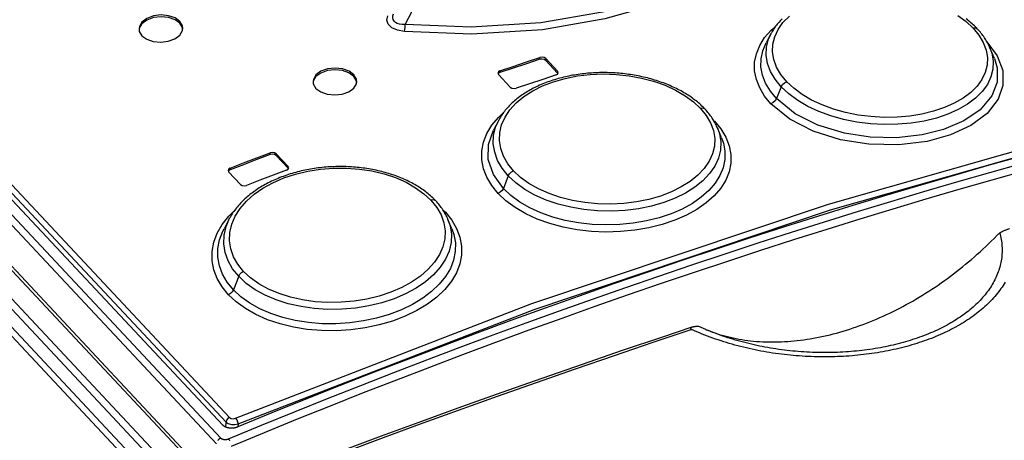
# Model space of a CAD drawing. Extents: x 0 to 594, y 0 to 420.
# Tile 69 of 126: x 448.33 to 457.34, y 179.8 to 183.65. Entities that reach past the tile are written whole.
import ezdxf

# ---------------------------------------------------------------- set-up
doc = ezdxf.new("R2010")
doc.units = 0
doc.header["$LTSCALE"] = 32.67
doc.layers.get('0').update_dxf_attribs({"linetype": 'CONTINUOUS'})

msp = doc.modelspace()

# ---------------------------------------------------------------- linework, layer by layer
at = {"color": 7, "linetype": 'CONTINUOUS'}
for p, q in [((437.2566, 193.5228), (450.1314, 179.7668)), ((437.2968, 193.5746), (450.1716, 179.8186)), ((450.1892, 179.9366), (437.4636, 193.5333)), ((437.5953, 193.5289), (450.2513, 180.0066)), ((450.219, 179.9651), (437.563, 193.4874)), ((449.8521, 179.3898), (436.9525, 193.1724)), ((437.1269, 193.2456), (450.0265, 179.463)), ((437.1666, 193.2415), (450.0662, 179.4589)), ((436.6595, 193.1431), (495.1545, 130.6442)), ((436.748, 193.1305), (495.2098, 130.6671)), ((449.8121, 179.3381), (436.9125, 193.1207)), ((451.8591, 183.605), (451.9233, 183.727)), ((455.2057, 183.5251), (455.1596, 183.4378)), ((457.249, 183.2948), (457.2087, 183.3922)), ((453.0892, 183.287), (453.0899, 183.3031)), ((453.1445, 183.2933), (453.1437, 183.2772)), ((453.1437, 183.2772), (453.2531, 183.1604)), ((453.2539, 183.1764), (453.1445, 183.2933)), ((452.7053, 183.1611), (452.7106, 183.1483)), ((452.7254, 183.1813), (452.7247, 183.1652)), ((453.2531, 183.1604), (453.2539, 183.1764)), ((453.2552, 183.1553), (453.2531, 183.1604)), ((453.2591, 183.1637), (453.2539, 183.1764)), ((452.7106, 183.1483), (452.82, 183.0315)), ((455.2982, 183.0352), (455.2558, 182.927)), ((452.7138, 182.7304), (452.6655, 182.6391)), ((454.6801, 182.728), (454.6889, 182.7198)), ((454.6853, 182.7193), (454.6889, 182.7198)), ((454.7525, 182.5682), (454.7147, 182.6596)), ((450.6221, 182.4143), (450.6229, 182.4304)), ((450.6776, 182.4222), (450.6768, 182.4061)), ((450.6768, 182.4061), (450.7862, 182.2893)), ((450.7869, 182.3054), (450.6776, 182.4222)), ((450.2374, 182.2699), (450.2427, 182.2568)), ((450.2576, 182.2914), (450.2568, 182.2753)), ((450.7862, 182.2893), (450.7869, 182.3054)), ((450.7883, 182.2839), (450.7862, 182.2893)), ((450.7922, 182.2924), (450.7869, 182.3054)), ((450.2427, 182.2568), (450.352, 182.14)), ((452.8017, 182.22), (452.7563, 182.1044)), ((452.2053, 181.905), (452.2257, 181.8859)), ((450.2514, 181.8314), (450.2009, 181.7358)), ((452.2179, 181.8846), (452.2257, 181.8859)), ((452.2497, 181.8209), (452.2497, 181.8209)), ((452.2851, 181.7351), (452.2497, 181.8209)), ((450.3345, 181.2996), (450.286, 181.1761)), ((454.6071, 180.8133), (454.6135, 180.8106)), ((450.2168, 179.9182), (450.219, 179.9651)), ((450.3283, 179.9477), (450.327, 179.92))]:
    msp.add_line(p, q, dxfattribs=at)
for points in [[(455.4766, 184.7284), (455.2439, 184.47), (454.9301, 184.2283), (454.5682, 184.0269), (454.1579, 183.8601), (453.6624, 183.7196), (453.1003, 183.6226), (452.4605, 183.581), (451.8591, 183.605)], [(455.5257, 184.6825), (455.289, 184.4189), (454.9702, 184.1731), (454.6031, 183.9685), (454.1871, 183.7993), (453.6847, 183.6568), (453.1146, 183.5584), (452.4636, 183.5162), (451.8509, 183.5411)], [(451.8591, 183.605), (451.8304, 183.6056), (451.806, 183.6095), (451.7857, 183.6163), (451.7694, 183.6256), (451.757, 183.637), (451.7486, 183.6507), (451.7445, 183.6665), (451.7453, 183.6846), (451.7518, 183.7047)], [(449.7968, 183.6338), (449.7525, 183.6661), (449.6929, 183.6868), (449.6244, 183.6934), (449.5556, 183.6848), (449.4947, 183.6619), (449.4497, 183.6278), (449.4256, 183.5864), (449.4227, 183.5682)], [(449.7961, 183.6177), (449.752, 183.6499), (449.6918, 183.6707), (449.624, 183.6773), (449.5552, 183.6688), (449.4944, 183.6461), (449.4492, 183.612), (449.425, 183.5707), (449.4234, 183.5613)], [(449.8216, 183.5596), (449.8195, 183.5777), (449.796, 183.6177)], [(449.8231, 183.5689), (449.8203, 183.5936), (449.7968, 183.6338)], [(451.8509, 183.5411), (451.7867, 183.5537), (451.737, 183.5768), (451.7038, 183.6087), (451.6907, 183.6452), (451.6978, 183.6838)], [(455.3061, 183.6568), (455.2968, 183.6476), (455.2878, 183.6383), (455.2791, 183.6288), (455.2707, 183.6193), (455.2626, 183.6098), (455.2549, 183.6002), (455.2474, 183.5905), (455.2403, 183.5807), (455.2334, 183.5709), (455.2268, 183.561), (455.2206, 183.5511), (455.2146, 183.541), (455.2089, 183.5309), (455.2057, 183.5251)], [(455.349, 183.0822), (455.2964, 183.1469), (455.2569, 183.2145), (455.2309, 183.2845), (455.2193, 183.355), (455.222, 183.4252), (455.2392, 183.4944), (455.2703, 183.5608), (455.3149, 183.6235), (455.3732, 183.6827)], [(456.9151, 183.6896), (456.9914, 183.6327), (457.0555, 183.5721)], [(457.0948, 183.5643), (457.0856, 183.5739), (457.0759, 183.5837), (457.066, 183.5934), (457.0559, 183.6029), (457.0456, 183.6123), (457.0351, 183.6216), (457.0243, 183.6307), (457.0132, 183.6398), (457.0019, 183.6488), (456.9902, 183.6578)], [(449.4227, 183.5682), (449.4254, 183.5433), (449.4489, 183.503)], [(449.4489, 183.503), (449.4932, 183.4708), (449.5528, 183.4503), (449.6213, 183.444), (449.6901, 183.4527), (449.751, 183.4755), (449.7961, 183.5095), (449.8201, 183.5507), (449.8231, 183.5689)], [(451.8509, 183.5411), (451.8542, 183.5587), (451.8571, 183.581), (451.8591, 183.605)], [(455.2051, 182.8801), (455.1471, 182.9508), (455.1021, 183.0256), (455.0713, 183.1033), (455.0557, 183.1824), (455.0557, 183.2613), (455.0712, 183.3387), (455.1016, 183.4137), (455.147, 183.4854), (455.2069, 183.5531), (455.2418, 183.5828)], [(455.2982, 183.0352), (455.242, 183.1043), (455.2005, 183.1757), (455.1733, 183.2491), (455.1609, 183.3237), (455.1639, 183.3982), (455.1819, 183.4711), (455.2057, 183.525)], [(457.0555, 183.5721), (457.1082, 183.5077), (457.1477, 183.4408), (457.1737, 183.3717), (457.1855, 183.3025), (457.1828, 183.234), (457.1658, 183.1665), (457.135, 183.1019), (457.0904, 183.0406), (457.0324, 182.9829), (456.9622, 182.9303), (456.8826, 182.8844), (456.7926, 182.8445), (456.6924, 182.811), (456.5856, 182.785), (456.4742, 182.7671), (456.3587, 182.7572), (456.2395, 182.7555), (456.1199, 182.7622), (456.0028, 182.777), (455.8882, 182.8), (455.7777, 182.8308), (455.6737, 182.8689), (455.5773, 182.914), (455.4898, 182.9653), (455.4132, 183.0218), (455.349, 183.0822)], [(457.0948, 183.5643), (457.091, 183.5676), (457.0753, 183.5737), (457.0555, 183.5721)], [(457.1838, 183.4438), (457.178, 183.454), (457.1719, 183.4642), (457.1655, 183.4744), (457.1589, 183.4845), (457.1519, 183.4946), (457.1446, 183.5046), (457.1371, 183.5146), (457.1292, 183.5247), (457.121, 183.5346), (457.1125, 183.5446), (457.1037, 183.5546), (457.0948, 183.5643)], [(455.2558, 182.927), (455.1993, 182.9961), (455.1564, 183.0683), (455.1278, 183.1425), (455.1136, 183.2175), (455.1142, 183.2922), (455.1294, 183.3656), (455.1596, 183.4378)], [(457.1812, 183.4472), (457.2754, 183.3195), (457.3255, 183.1843), (457.3278, 183.0484), (457.2846, 182.9225), (457.182, 182.7899), (457.0332, 182.6795), (456.8479, 182.5944), (456.6343, 182.5357), (456.3755, 182.5045), (456.0993, 182.5095), (455.8417, 182.5506), (455.5901, 182.6295), (455.3787, 182.7378), (455.2051, 182.8801)], [(457.2087, 183.3922), (457.2044, 183.4024), (457.1997, 183.4128), (457.1947, 183.4232), (457.1894, 183.4335), (457.1838, 183.4438)], [(450.3061, 179.9997), (453.0184, 181.0494), (455.7325, 181.9614), (458.4399, 182.7329), (461.1322, 183.3616)], [(457.2088, 183.3922), (457.2256, 183.3431), (457.2381, 183.2698), (457.2353, 183.1968), (457.2174, 183.1256), (457.1849, 183.0572), (457.1379, 182.9924), (457.0772, 182.9318), (457.004, 182.8764), (456.9194, 182.8273), (456.8243, 182.7848), (456.7196, 182.7495), (456.607, 182.7218), (456.4886, 182.7025), (456.3662, 182.6918), (456.2413, 182.6899), (456.1154, 182.6967), (455.991, 182.7123), (455.8701, 182.7364), (455.7541, 182.7685), (455.6441, 182.8086), (455.5419, 182.856), (455.4493, 182.9101), (455.3678, 182.97), (455.2982, 183.0352)], [(450.3283, 179.9477), (453.0386, 180.9966), (455.7508, 181.908), (458.4563, 182.679), (461.1467, 183.3072)], [(453.0892, 183.287), (452.9677, 183.2467), (452.8462, 183.2061), (452.7247, 183.1652)], [(452.7254, 183.1813), (452.8469, 183.2222), (452.9684, 183.2628), (453.0899, 183.3031)], [(453.1437, 183.2772), (453.1292, 183.2863), (453.1092, 183.2899), (453.0892, 183.287)], [(453.1445, 183.2933), (453.1299, 183.3024), (453.11, 183.3059), (453.0899, 183.3031)], [(457.249, 183.2948), (457.2744, 183.2088), (457.2739, 183.0772), (457.2273, 182.9536), (457.1201, 182.8253), (456.9707, 182.7222), (456.7838, 182.6432), (456.5873, 182.5941), (456.3546, 182.5691), (456.112, 182.5743), (455.8781, 182.61), (455.635, 182.6836), (455.4252, 182.7891), (455.2558, 182.927)], [(451.3886, 183.1461), (451.3443, 183.1786), (451.2847, 183.1997), (451.2162, 183.207), (451.1475, 183.1994), (451.0866, 183.1775), (451.0417, 183.1443), (451.0177, 183.1037), (451.0147, 183.0857)], [(451.3879, 183.13), (451.3438, 183.1624), (451.2836, 183.1837), (451.2158, 183.191), (451.147, 183.1834), (451.0863, 183.1616), (451.0412, 183.1285), (451.017, 183.0879), (451.0155, 183.0788)], [(452.7254, 183.1813), (452.7107, 183.1726), (452.7053, 183.1611)], [(452.7247, 183.1652), (452.71, 183.1565), (452.7085, 183.1534)], [(454.6021, 182.8302), (454.593, 182.8398), (454.5833, 182.8496), (454.5734, 182.8592), (454.5633, 182.8687), (454.5529, 182.8781), (454.5423, 182.8873), (454.5315, 182.8964), (454.5205, 182.9054), (454.5091, 182.9143), (454.4975, 182.9231), (454.4856, 182.9318), (454.4735, 182.9404), (454.4611, 182.9489), (454.4484, 182.9572), (454.4355, 182.9655), (454.4224, 182.9736), (454.4091, 182.9815), (454.3956, 182.9893), (454.3819, 182.997), (454.3679, 183.0045), (454.3539, 183.0118), (454.3396, 183.019), (454.3252, 183.026), (454.3106, 183.0329), (454.2959, 183.0396), (454.2811, 183.0461), (454.2662, 183.0524), (454.251, 183.0586), (454.2357, 183.0646), (454.2202, 183.0705), (454.2046, 183.0762), (454.1887, 183.0817), (454.1727, 183.0872), (454.1565, 183.0924), (454.1402, 183.0975), (454.1238, 183.1024), (454.1072, 183.1071), (454.0905, 183.1116), (454.0738, 183.116), (454.0569, 183.1202), (454.04, 183.1242), (454.023, 183.128), (454.0059, 183.1316), (453.9888, 183.1351), (453.9716, 183.1384), (453.9544, 183.1414), (453.9371, 183.1443), (453.9198, 183.147), (453.9024, 183.1495), (453.8849, 183.1519), (453.8674, 183.154), (453.8499, 183.1559), (453.8324, 183.1577), (453.8148, 183.1593), (453.7971, 183.1607), (453.7793, 183.1619), (453.7615, 183.1629), (453.7436, 183.1638), (453.7256, 183.1644), (453.7076, 183.1649), (453.6895, 183.1651), (453.6714, 183.1652), (453.6533, 183.1651), (453.6353, 183.1648), (453.6174, 183.1643), (453.5995, 183.1636), (453.5817, 183.1627), (453.5639, 183.1616), (453.5463, 183.1603), (453.5287, 183.1589), (453.5112, 183.1572), (453.4938, 183.1554), (453.4764, 183.1534), (453.459, 183.1512), (453.4417, 183.1488), (453.4246, 183.1462), (453.4075, 183.1434), (453.3905, 183.1404), (453.3736, 183.1373), (453.3568, 183.134), (453.3402, 183.1305), (453.3236, 183.1268), (453.3071, 183.1229), (453.2906, 183.1188), (453.2742, 183.1145), (453.2579, 183.1101), (453.2417, 183.1054), (453.2256, 183.1005), (453.2096, 183.0955), (453.1936, 183.0903), (453.1779, 183.0849), (453.1622, 183.0793), (453.1467, 183.0735), (453.1314, 183.0675), (453.1163, 183.0614), (453.1014, 183.0552), (453.0867, 183.0488), (453.0722, 183.0422), (453.058, 183.0355), (453.0439, 183.0287), (453.0301, 183.0217), (453.0166, 183.0145), (453.0033, 183.0073), (452.9903, 182.9999), (452.9773, 182.9923), (452.9646, 182.9845), (452.952, 182.9766), (452.9396, 182.9685), (452.9275, 182.9603), (452.9155, 182.9519), (452.9038, 182.9433), (452.8922, 182.9346), (452.881, 182.9258), (452.8699, 182.9168), (452.8592, 182.9077), (452.8486, 182.8985), (452.8383, 182.8891), (452.8282, 182.8796), (452.8184, 182.8699), (452.8089, 182.8602), (452.7996, 182.8503), (452.7906, 182.8404), (452.7819, 182.8303), (452.7735, 182.8202), (452.7654, 182.81), (452.7577, 182.7997), (452.7502, 182.7894), (452.743, 182.7791), (452.7362, 182.7687), (452.7296, 182.7582), (452.7234, 182.7477), (452.7174, 182.7371), (452.7138, 182.7304)], [(453.239, 183.1437), (453.2538, 183.1523), (453.2591, 183.1637)], [(451.0147, 183.0857), (451.0175, 183.0611), (451.041, 183.021)], [(451.041, 183.021), (451.0853, 182.9885), (451.145, 182.9676), (451.2134, 182.9605), (451.2822, 182.9683), (451.343, 182.9901), (451.388, 183.0232), (451.4119, 183.0636), (451.4149, 183.0816)], [(451.4134, 183.0723), (451.4112, 183.0906), (451.3878, 183.13)], [(451.4149, 183.0816), (451.4121, 183.106), (451.3886, 183.1461)], [(452.8498, 182.2661), (452.7972, 182.331), (452.7578, 182.3994), (452.7319, 182.4709), (452.7203, 182.5434), (452.7231, 182.6159), (452.7403, 182.6881), (452.7714, 182.7578), (452.8162, 182.8246), (452.8746, 182.888), (452.945, 182.9463), (453.0249, 182.9979), (453.1151, 183.0431), (453.2156, 183.0818), (453.3227, 183.1125), (453.4342, 183.1346), (453.5499, 183.1482), (453.6693, 183.1531), (453.789, 183.1492), (453.9062, 183.1366), (454.0209, 183.1154), (454.1314, 183.0859), (454.2355, 183.0489), (454.3319, 183.0046), (454.4194, 182.9538), (454.496, 182.8975), (454.5602, 182.8373)], [(453.239, 183.1437), (453.1176, 183.1034), (452.9961, 183.0628), (452.8746, 183.022)], [(455.2982, 183.0352), (455.31, 183.0551), (455.3278, 183.0717), (455.349, 183.0822)], [(452.82, 183.0315), (452.8346, 183.0224), (452.8545, 183.019), (452.8746, 183.022)], [(455.2558, 182.927), (455.2441, 182.9071), (455.2263, 182.8906), (455.2051, 182.8801)], [(454.5602, 182.8373), (454.6129, 182.7725), (454.6523, 182.7046), (454.6783, 182.6341), (454.6899, 182.5628), (454.6871, 182.4916), (454.6698, 182.4209), (454.6386, 182.3528), (454.5939, 182.2878), (454.5355, 182.2259), (454.4648, 182.1686), (454.3841, 182.1177), (454.2939, 182.0732), (454.1941, 182.0351), (454.0871, 182.0044), (453.9757, 181.9817), (453.8597, 181.9672), (453.7403, 181.9611), (453.6204, 181.9637), (453.503, 181.9747), (453.3884, 181.9943), (453.278, 182.0221), (453.1741, 182.0577), (453.0778, 182.1007), (452.9904, 182.1505), (452.914, 182.206), (452.8498, 182.2661)], [(454.6021, 182.8302), (454.5978, 182.834), (454.5811, 182.8398), (454.5602, 182.8373)], [(454.7147, 182.6596), (454.7124, 182.6652), (454.7077, 182.6759), (454.7026, 182.6866), (454.6974, 182.6972), (454.6918, 182.7077), (454.6859, 182.7182), (454.6798, 182.7286), (454.6734, 182.739), (454.6667, 182.7492), (454.6597, 182.7595), (454.6524, 182.7697), (454.6448, 182.7799), (454.6369, 182.79), (454.6286, 182.8002), (454.62, 182.8103), (454.6111, 182.8204), (454.6021, 182.8302)], [(452.7083, 182.0583), (452.6497, 182.1302), (452.6047, 182.2063), (452.5744, 182.2855), (452.5591, 182.3665), (452.5594, 182.448), (452.5752, 182.5288), (452.6061, 182.6077), (452.6519, 182.6837), (452.7119, 182.7556), (452.7525, 182.7927)], [(452.8017, 182.22), (452.7456, 182.2892), (452.7041, 182.3614), (452.677, 182.4362), (452.6646, 182.5128), (452.6676, 182.5898), (452.6857, 182.6657), (452.7138, 182.7304)], [(454.6889, 182.7198), (454.747, 182.6489), (454.792, 182.5739), (454.8227, 182.4958), (454.8382, 182.4162), (454.8382, 182.3364), (454.8227, 182.2578), (454.7922, 182.1812), (454.7467, 182.1074), (454.6866, 182.0371), (454.613, 181.9715), (454.5275, 181.9117), (454.4309, 181.8585), (454.3242, 181.8124), (454.2087, 181.7738), (454.0862, 181.7433), (453.9589, 181.7216), (453.8281, 181.709), (453.6951, 181.7054), (453.562, 181.7111), (453.4308, 181.726), (453.3035, 181.75), (453.1818, 181.7827), (453.067, 181.8237), (452.9606, 181.8728), (452.8643, 181.9289), (452.7798, 181.9911), (452.7083, 182.0583)], [(452.7563, 182.1044), (452.6652, 182.2307), (452.6183, 182.3684), (452.6192, 182.506), (452.6655, 182.6391)], [(454.7148, 182.6596), (454.7329, 182.6061), (454.7452, 182.5307), (454.7422, 182.4551), (454.7241, 182.3808), (454.6912, 182.3089), (454.6439, 182.2402), (454.5829, 182.1754), (454.5092, 182.1156), (454.4242, 182.0618), (454.3286, 182.0146), (454.2234, 181.9744), (454.1104, 181.9419), (453.9919, 181.9179), (453.8695, 181.9028), (453.7446, 181.8965), (453.6187, 181.8992), (453.494, 181.9109), (453.3728, 181.9316), (453.2567, 181.9609), (453.1468, 181.9984), (453.0449, 182.0438), (452.9526, 182.0962), (452.8712, 182.1551), (452.8017, 182.22)], [(454.7525, 182.5682), (454.7693, 182.5201), (454.7834, 182.4445), (454.7827, 182.3689), (454.7674, 182.2943), (454.7379, 182.2217), (454.6944, 182.1518), (454.6371, 182.0853), (454.567, 182.0232), (454.4856, 181.9665), (454.3935, 181.9159), (454.2918, 181.872), (454.1819, 181.8353), (454.0657, 181.8063), (453.9449, 181.7857), (453.8208, 181.7736), (453.6945, 181.77), (453.5682, 181.7752), (453.4438, 181.7891), (453.3232, 181.8117), (453.2078, 181.8424), (453.0991, 181.881), (452.9984, 181.927), (452.9069, 181.9799), (452.8258, 182.0392), (452.7563, 182.1044)], [(450.6221, 182.4143), (450.5004, 182.3682), (450.3786, 182.3219), (450.2568, 182.2753)], [(450.2576, 182.2914), (450.3794, 182.338), (450.5011, 182.3843), (450.6229, 182.4304)], [(457.5134, 182.4042), (457.2015, 182.3166), (456.8895, 182.2271), (456.5774, 182.1357), (456.2651, 182.0424), (455.9527, 181.9473), (455.6402, 181.8503), (455.3277, 181.7514), (455.015, 181.6506), (454.7023, 181.5481), (454.3896, 181.4436), (454.0768, 181.3373), (453.7641, 181.2292), (453.4513, 181.1192), (453.1385, 181.0075), (452.8258, 180.8938), (452.513, 180.7784), (452.2004, 180.6611), (451.8878, 180.542), (451.5752, 180.4211), (451.2628, 180.2984), (450.9504, 180.174), (450.6382, 180.0477), (450.3261, 179.9196)], [(450.6768, 182.4061), (450.6622, 182.415), (450.6422, 182.418), (450.6221, 182.4143)], [(450.6776, 182.4222), (450.6629, 182.4311), (450.643, 182.4341), (450.6229, 182.4304)], [(450.2576, 182.2914), (450.2427, 182.2818), (450.2374, 182.2699)], [(450.2401, 179.8102), (450.5426, 179.9352), (450.8452, 180.0584), (451.148, 180.18), (451.4508, 180.2999), (451.7538, 180.4181), (452.0568, 180.5346), (452.3599, 180.6494), (452.663, 180.7625), (452.9662, 180.8739), (453.2694, 180.9835), (453.5727, 181.0915), (453.8759, 181.1977), (454.1791, 181.3022), (454.4823, 181.405), (454.7855, 181.506), (455.0886, 181.6053), (455.3917, 181.7028), (455.6947, 181.7986), (455.9976, 181.8927), (456.3005, 181.985), (456.6032, 182.0755), (456.9059, 182.1643), (457.2084, 182.2513), (457.5107, 182.3365)], [(450.2568, 182.2753), (450.2422, 182.2659), (450.2405, 182.2622)], [(450.38, 181.3448), (450.3275, 181.4098), (450.2882, 181.4789), (450.2623, 181.5516), (450.2507, 181.6258), (450.2535, 181.7007), (450.2707, 181.776), (450.3018, 181.8492), (450.3466, 181.9198), (450.4052, 181.9876), (450.4758, 182.0505), (450.5558, 182.1067), (450.6465, 182.1568), (450.7476, 182.2006), (450.8551, 182.2362), (450.9667, 182.263), (451.0825, 182.2812), (451.2023, 182.2905), (451.3224, 182.2908), (451.4397, 182.2819), (451.5543, 182.2642), (451.6649, 182.2377), (451.7691, 182.2032), (451.8655, 182.1609), (451.953, 182.1115), (452.0295, 182.0562), (452.0938, 181.9962)], [(452.1384, 181.99), (452.1292, 181.9996), (452.1196, 182.0093), (452.1097, 182.0189), (452.0996, 182.0283), (452.0893, 182.0376), (452.0787, 182.0468), (452.0679, 182.0559), (452.0568, 182.0647), (452.0455, 182.0735), (452.0339, 182.0822), (452.022, 182.0908), (452.0099, 182.0992), (451.9975, 182.1075), (451.9848, 182.1157), (451.9719, 182.1238), (451.9588, 182.1317), (451.9455, 182.1395), (451.9319, 182.1471), (451.9182, 182.1545), (451.9043, 182.1618), (451.8902, 182.1689), (451.876, 182.1758), (451.8616, 182.1826), (451.847, 182.1892), (451.8322, 182.1956), (451.8174, 182.2018), (451.8023, 182.2078), (451.7872, 182.2137), (451.7718, 182.2194), (451.7563, 182.2249), (451.7406, 182.2303), (451.7247, 182.2355), (451.7087, 182.2405), (451.6925, 182.2454), (451.6761, 182.2501), (451.6596, 182.2546), (451.643, 182.2589), (451.6263, 182.263), (451.6095, 182.2669), (451.5926, 182.2707), (451.5756, 182.2742), (451.5586, 182.2776), (451.5415, 182.2807), (451.5243, 182.2837), (451.507, 182.2865), (451.4898, 182.289), (451.4724, 182.2914), (451.455, 182.2936), (451.4376, 182.2956), (451.4201, 182.2974), (451.4025, 182.299), (451.3849, 182.3004), (451.3673, 182.3016), (451.3496, 182.3026), (451.3319, 182.3034), (451.3141, 182.3041), (451.2962, 182.3045), (451.2783, 182.3047), (451.2603, 182.3048), (451.2422, 182.3046), (451.2241, 182.3042), (451.206, 182.3037), (451.1878, 182.3029), (451.1697, 182.3019), (451.1516, 182.3008), (451.1336, 182.2994), (451.1157, 182.2979), (451.0979, 182.2961), (451.0802, 182.2942), (451.0625, 182.2921), (451.045, 182.2898), (451.0275, 182.2873), (451.0101, 182.2846), (450.9928, 182.2817), (450.9755, 182.2786), (450.9583, 182.2753), (450.9411, 182.2718), (450.924, 182.2681), (450.907, 182.2643), (450.8901, 182.2602), (450.8733, 182.256), (450.8566, 182.2516), (450.84, 182.247), (450.8235, 182.2422), (450.8071, 182.2372), (450.7908, 182.232), (450.7746, 182.2266), (450.7584, 182.221), (450.7424, 182.2152), (450.7265, 182.2093), (450.7107, 182.2032), (450.6951, 182.1968), (450.6796, 182.1903), (450.6642, 182.1836), (450.6491, 182.1768), (450.6341, 182.1698), (450.6193, 182.1626), (450.6048, 182.1553), (450.5905, 182.1479), (450.5764, 182.1403), (450.5625, 182.1325), (450.5489, 182.1247), (450.5355, 182.1167), (450.5224, 182.1085), (450.5095, 182.1003), (450.4969, 182.0919), (450.4843, 182.0833), (450.472, 182.0746), (450.4598, 182.0657), (450.4479, 182.0566), (450.4362, 182.0474), (450.4246, 182.038), (450.4133, 182.0284), (450.4022, 182.0188), (450.3914, 182.0089), (450.3808, 181.999), (450.3705, 181.989), (450.3604, 181.9788), (450.3506, 181.9685), (450.3411, 181.9582), (450.3319, 181.9477), (450.3229, 181.9372), (450.3142, 181.9265), (450.3059, 181.9158), (450.2978, 181.905), (450.29, 181.8942), (450.2825, 181.8833), (450.2753, 181.8723), (450.2685, 181.8613), (450.2619, 181.8502), (450.2556, 181.8392), (450.2514, 181.8314)], [(450.268, 179.7453), (450.5703, 179.8701), (450.8726, 179.9933), (451.1751, 180.1148), (451.4777, 180.2346), (451.7804, 180.3526), (452.0831, 180.469), (452.386, 180.5837), (452.6888, 180.6967), (452.9917, 180.808), (453.2947, 180.9176), (453.5976, 181.0254), (453.9006, 181.1316), (454.2035, 181.236), (454.5065, 181.3386), (454.8094, 181.4396), (455.1122, 181.5388), (455.415, 181.6362), (455.7178, 181.732), (456.0205, 181.8259), (456.323, 181.9181), (456.6255, 182.0086), (456.9279, 182.0973), (457.2301, 182.1842), (457.5322, 182.2694)], [(450.772, 182.271), (450.6503, 182.225), (450.5285, 182.1787), (450.4067, 182.1321)], [(450.772, 182.271), (450.7868, 182.2805), (450.7922, 182.2924)], [(452.8017, 182.22), (452.8128, 182.2391), (452.8296, 182.2553), (452.8498, 182.2661)], [(450.352, 182.14), (450.3668, 182.1311), (450.3864, 182.1283), (450.4067, 182.1321)], [(452.7563, 182.1044), (452.7452, 182.0852), (452.7285, 182.0691), (452.7083, 182.0583)], [(452.0938, 181.9962), (452.1464, 181.9312), (452.1858, 181.8625), (452.2117, 181.7907), (452.2232, 181.7175), (452.2204, 181.6439), (452.2031, 181.5703), (452.1718, 181.4988), (452.1271, 181.4301), (452.0687, 181.364), (451.9978, 181.3021), (451.9168, 181.2465), (451.8264, 181.1972), (451.7262, 181.1541), (451.6192, 181.1186), (451.5072, 181.0911), (451.3907, 181.0719), (451.2711, 181.0614), (451.1507, 181.0597), (451.0331, 181.067), (450.9185, 181.0832), (450.8079, 181.1081), (450.7039, 181.1412), (450.6077, 181.1822), (450.5203, 181.2306), (450.444, 181.2851), (450.38, 181.3448)], [(452.1384, 181.99), (452.1335, 181.9942), (452.1158, 181.9998), (452.0938, 181.9962)], [(452.2497, 181.8209), (452.2475, 181.826), (452.2428, 181.8368), (452.2378, 181.8474), (452.2326, 181.858), (452.227, 181.8685), (452.2212, 181.879), (452.2151, 181.8894), (452.2088, 181.8997), (452.2021, 181.9099), (452.1952, 181.92), (452.188, 181.9302), (452.1805, 181.9403), (452.1727, 181.9503), (452.1645, 181.9604), (452.156, 181.9704), (452.1472, 181.9804), (452.1384, 181.99)], [(450.2407, 181.131), (450.1824, 181.2028), (450.1376, 181.2794), (450.1072, 181.3597), (450.0918, 181.4426), (450.092, 181.5268), (450.1076, 181.6109), (450.1385, 181.6936), (450.1842, 181.7738), (450.2442, 181.8504), (450.2926, 181.8978)], [(450.3345, 181.2996), (450.2786, 181.369), (450.2371, 181.4418), (450.21, 181.5179), (450.1977, 181.5964), (450.2007, 181.6758), (450.2187, 181.7546), (450.2514, 181.8313)], [(452.2257, 181.8859), (452.2838, 181.8146), (452.3288, 181.7385), (452.3594, 181.6589), (452.3748, 181.5772), (452.3746, 181.4948), (452.3589, 181.4129), (452.3281, 181.3327), (452.2825, 181.2548), (452.2221, 181.1799), (452.1484, 181.1094), (452.0626, 181.0446), (451.9654, 180.986), (451.8579, 180.9343), (451.7418, 180.8902), (451.6192, 180.8544), (451.4916, 180.8276), (451.3598, 180.8098), (451.2259, 180.8015), (451.0926, 180.8028), (450.9618, 180.8137), (450.8349, 180.834), (450.7132, 180.8635), (450.5982, 180.902), (450.4918, 180.949), (450.3958, 181.0035), (450.3117, 181.0646), (450.2407, 181.131)], [(452.2497, 181.8209), (452.269, 181.7633), (452.2812, 181.6861), (452.2781, 181.6081), (452.2599, 181.5308), (452.2268, 181.4554), (452.1793, 181.3828), (452.118, 181.3138), (452.0439, 181.2494), (451.9584, 181.1909), (451.8622, 181.1389), (451.7565, 181.0939), (451.6434, 181.0567), (451.525, 181.0281), (451.4027, 181.0084), (451.2776, 180.9978), (451.1515, 180.9963), (451.0265, 181.0043), (450.905, 181.0217), (450.7888, 181.048), (450.679, 181.083), (450.5773, 181.1263), (450.4852, 181.1772), (450.4039, 181.2351), (450.3345, 181.2996)], [(450.286, 181.1761), (450.2295, 181.246), (450.1871, 181.3194), (450.1587, 181.3958), (450.1445, 181.4744), (450.145, 181.5545), (450.1601, 181.6346), (450.1898, 181.7135), (450.2009, 181.7358)], [(452.2851, 181.7351), (452.3033, 181.6824), (452.3173, 181.6048), (452.3165, 181.5265), (452.3011, 181.4488), (452.2714, 181.3725), (452.2277, 181.2985), (452.1702, 181.2274), (452.1, 181.1603), (452.0182, 181.0984), (451.9256, 181.0424), (451.8232, 180.9929), (451.7127, 180.9507), (451.5961, 180.9164), (451.4751, 180.8906), (451.3506, 180.8734), (451.224, 180.8651), (451.0975, 180.8658), (450.9731, 180.8757), (450.8525, 180.8945), (450.7372, 180.9221), (450.6284, 180.958), (450.5276, 181.002), (450.436, 181.0534), (450.3551, 181.1117), (450.286, 181.1761)], [(457.3882, 181.7351), (457.3839, 181.7338), (457.3797, 181.7325), (457.3752, 181.731), (457.3704, 181.7293), (457.3654, 181.7274), (457.36, 181.7254), (457.3544, 181.7231), (457.3485, 181.7207), (457.3423, 181.718), (457.3357, 181.7151), (457.3288, 181.7119), (457.3216, 181.7085), (457.3141, 181.7049), (457.3063, 181.701), (457.2982, 181.6968)], [(457.2982, 181.6968), (457.3022, 181.6819), (457.3057, 181.6669), (457.3089, 181.6519), (457.3117, 181.6369), (457.3141, 181.6219), (457.3161, 181.6068), (457.3176, 181.5918), (457.3188, 181.5767), (457.3196, 181.5617), (457.32, 181.5466), (457.32, 181.5316), (457.3196, 181.5166), (457.3188, 181.5017), (457.3176, 181.4867), (457.316, 181.4718), (457.314, 181.4569), (457.3116, 181.442), (457.3088, 181.4272), (457.3057, 181.4124), (457.3021, 181.3976), (457.2982, 181.3829), (457.2939, 181.3683), (457.2892, 181.3537), (457.2841, 181.3392), (457.2787, 181.3248), (457.2728, 181.3104), (457.2666, 181.2961), (457.26, 181.2818), (457.253, 181.2676), (457.2457, 181.2536), (457.238, 181.2395), (457.23, 181.2256), (457.2215, 181.2118), (457.2128, 181.1981), (457.2036, 181.1845), (457.1942, 181.1709), (457.1843, 181.1575), (457.1742, 181.1442), (457.1636, 181.131), (457.1528, 181.1179), (457.1416, 181.1049), (457.13, 181.092), (457.1181, 181.0792), (457.1059, 181.0666), (457.0934, 181.0541), (457.0806, 181.0418), (457.0674, 181.0295), (457.054, 181.0174), (457.0402, 181.0055), (457.0261, 180.9936), (457.0117, 180.9819), (456.997, 180.9704), (456.982, 180.959), (456.9667, 180.9477), (456.9512, 180.9366), (456.9353, 180.9257), (456.9192, 180.9149), (456.9028, 180.9042), (456.8861, 180.8937), (456.8691, 180.8834), (456.8519, 180.8732), (456.8344, 180.8632), (456.8167, 180.8534), (456.7986, 180.8437), (456.7804, 180.8342), (456.7619, 180.8248), (456.7431, 180.8156), (456.7242, 180.8066), (456.7049, 180.7978), (456.6855, 180.7892), (456.6658, 180.7807), (456.6459, 180.7724), (456.6258, 180.7643), (456.6054, 180.7563), (456.5848, 180.7486), (456.5641, 180.741), (456.5431, 180.7336), (456.5219, 180.7264), (456.5005, 180.7194), (456.479, 180.7126), (456.4572, 180.7059), (456.4353, 180.6995), (456.4132, 180.6933), (456.3909, 180.6872), (456.3684, 180.6813), (456.3457, 180.6757), (456.3229, 180.6702), (456.2999, 180.6649), (456.2768, 180.6599), (456.2535, 180.655), (456.2301, 180.6503), (456.2066, 180.6459), (456.1829, 180.6416), (456.159, 180.6375), (456.135, 180.6337), (456.1109, 180.63), (456.0867, 180.6266), (456.0623, 180.6234), (456.0378, 180.6204), (456.0133, 180.6175), (455.9886, 180.6149), (455.9638, 180.6126), (455.939, 180.6104), (455.9141, 180.6084), (455.889, 180.6067), (455.8639, 180.6052), (455.8387, 180.6038), (455.8134, 180.6027), (455.7881, 180.6019), (455.7627, 180.6012), (455.7372, 180.6007), (455.7117, 180.6005), (455.6862, 180.6005), (455.6607, 180.6007), (455.6351, 180.6011), (455.6094, 180.6018), (455.5838, 180.6027), (455.5581, 180.6037), (455.5324, 180.6051), (455.5067, 180.6066), (455.481, 180.6083), (455.4553, 180.6103), (455.4297, 180.6125), (455.4041, 180.6149), (455.3785, 180.6175), (455.3529, 180.6204), (455.3274, 180.6234), (455.3019, 180.6267), (455.2764, 180.6302), (455.251, 180.634), (455.2256, 180.6379), (455.2003, 180.6421), (455.1751, 180.6464), (455.15, 180.651), (455.1249, 180.6558), (455.1, 180.6608), (455.0752, 180.6661), (455.0505, 180.6715), (455.0259, 180.6771), (455.0014, 180.683), (454.9769, 180.6891), (454.9526, 180.6953), (454.9285, 180.7018), (454.9045, 180.7085), (454.8806, 180.7154), (454.8569, 180.7225), (454.8334, 180.7297), (454.8101, 180.7372), (454.7869, 180.7448), (454.7639, 180.7527), (454.741, 180.7607), (454.7183, 180.769), (454.6958, 180.7774), (454.6735, 180.7861), (454.6514, 180.7948), (454.6295, 180.8038), (454.6134, 180.8106)], [(454.6135, 180.8106), (454.6355, 180.8018), (454.6593, 180.7928), (454.6834, 180.7841), (454.7078, 180.7759), (454.7325, 180.7681), (454.7574, 180.7607), (454.7825, 180.7536), (454.8079, 180.7471), (454.8335, 180.7409), (454.8594, 180.7351), (454.8854, 180.7298), (454.9117, 180.7248), (454.9382, 180.7203), (454.965, 180.7162), (454.9919, 180.7125), (455.019, 180.7093), (455.0463, 180.7064), (455.0738, 180.704), (455.1015, 180.702), (455.1293, 180.7005), (455.1574, 180.6993), (455.1856, 180.6986), (455.214, 180.6983), (455.2425, 180.6984), (455.2711, 180.699), (455.2999, 180.6999), (455.3289, 180.7013), (455.3579, 180.7031), (455.3872, 180.7054), (455.4165, 180.708), (455.4459, 180.7111), (455.4754, 180.7146), (455.5051, 180.7185), (455.5348, 180.7228), (455.5647, 180.7276), (455.5946, 180.7327), (455.6246, 180.7383), (455.6547, 180.7443), (455.6848, 180.7507), (455.715, 180.7575), (455.7452, 180.7647), (455.7755, 180.7724), (455.8059, 180.7804), (455.8363, 180.7889), (455.8667, 180.7977), (455.8971, 180.807), (455.9276, 180.8166), (455.958, 180.8267), (455.9885, 180.8372), (456.019, 180.848), (456.0495, 180.8593), (456.08, 180.8709), (456.1104, 180.8829), (456.1408, 180.8953), (456.1712, 180.9081), (456.2015, 180.9212), (456.2319, 180.9348), (456.2622, 180.9487), (456.2924, 180.963), (456.3225, 180.9777), (456.3526, 180.9927), (456.3826, 181.0081), (456.4125, 181.0238), (456.4424, 181.04), (456.4722, 181.0564), (456.5019, 181.0733), (456.5314, 181.0904), (456.5609, 181.1079), (456.5902, 181.1258), (456.6195, 181.1439), (456.6486, 181.1625), (456.6776, 181.1813), (456.7064, 181.2005), (456.7351, 181.22), (456.7637, 181.2398), (456.7921, 181.26), (456.8203, 181.2804), (456.8484, 181.3012), (456.8763, 181.3223), (456.9041, 181.3436), (456.9316, 181.3653), (456.959, 181.3872), (456.9861, 181.4094), (457.0131, 181.432), (457.0399, 181.4548), (457.0665, 181.4779), (457.0929, 181.5012), (457.119, 181.5248), (457.1449, 181.5486), (457.1706, 181.5727), (457.196, 181.5971), (457.2213, 181.6218), (457.2463, 181.6466)], [(457.2982, 181.6968), (457.2954, 181.6945), (457.2925, 181.6921), (457.2896, 181.6896), (457.2866, 181.6869), (457.2836, 181.6841), (457.2805, 181.6812), (457.2774, 181.6782), (457.2742, 181.675), (457.2463, 181.6466)], [(450.3345, 181.2996), (450.345, 181.318), (450.3608, 181.3338), (450.38, 181.3448)], [(457.3479, 181.2459), (457.3388, 181.2309), (457.3294, 181.2161), (457.3197, 181.2014), (457.3096, 181.1868), (457.2991, 181.1724), (457.2883, 181.158), (457.2772, 181.1438), (457.2657, 181.1297), (457.2538, 181.1157), (457.2416, 181.1018), (457.2291, 181.0881), (457.2162, 181.0745), (457.203, 181.0611), (457.1895, 181.0478), (457.1757, 181.0346), (457.1616, 181.0216), (457.1471, 181.0087), (457.1324, 180.996), (457.1173, 180.9834), (457.1019, 180.971), (457.0862, 180.9587), (457.0702, 180.9466), (457.054, 180.9347), (457.0374, 180.9229), (457.0206, 180.9112), (457.0034, 180.8998), (456.986, 180.8885), (456.9684, 180.8774), (456.9504, 180.8664), (456.9322, 180.8556), (456.9137, 180.845), (456.8949, 180.8345), (456.8759, 180.8242), (456.8566, 180.8141), (456.8371, 180.8042), (456.8173, 180.7945), (456.7973, 180.7849), (456.7771, 180.7755), (456.7566, 180.7663), (456.7359, 180.7573), (456.715, 180.7485), (456.6938, 180.7399), (456.6724, 180.7314), (456.6508, 180.7232), (456.629, 180.7151), (456.607, 180.7072), (456.5847, 180.6995), (456.5623, 180.6921), (456.5397, 180.6848), (456.5169, 180.6777), (456.4938, 180.6708), (456.4706, 180.6641), (456.4472, 180.6576), (456.4237, 180.6513), (456.3999, 180.6452), (456.376, 180.6393), (456.3519, 180.6337), (456.3276, 180.6282), (456.3032, 180.6229), (456.2787, 180.6179), (456.254, 180.613), (456.2291, 180.6084), (456.2041, 180.604), (456.179, 180.5998), (456.1537, 180.5958), (456.1283, 180.592), (456.1027, 180.5885), (456.0771, 180.5851), (456.0513, 180.582), (456.0254, 180.5791), (455.9994, 180.5764), (455.9733, 180.5739), (455.9471, 180.5717), (455.9208, 180.5696), (455.8944, 180.5678), (455.868, 180.5663), (455.8414, 180.5649), (455.8147, 180.5638), (455.788, 180.5629), (455.7612, 180.5622), (455.7344, 180.5618), (455.7075, 180.5616), (455.6806, 180.5616), (455.6536, 180.5618), (455.6266, 180.5623), (455.5995, 180.563), (455.5724, 180.5639), (455.5453, 180.5651), (455.5181, 180.5665), (455.4909, 180.5681), (455.4638, 180.57), (455.4366, 180.5721), (455.4094, 180.5744), (455.3823, 180.577), (455.3552, 180.5798), (455.3281, 180.5828), (455.301, 180.586), (455.2739, 180.5895), (455.2469, 180.5933), (455.2198, 180.5972), (455.1929, 180.6014), (455.166, 180.6059), (455.1391, 180.6105), (455.1124, 180.6154), (455.0857, 180.6205), (455.0591, 180.6259), (455.0326, 180.6315), (455.0062, 180.6373), (454.9799, 180.6433), (454.9536, 180.6496), (454.9274, 180.6561), (454.9014, 180.6629), (454.8754, 180.6698), (454.8496, 180.677), (454.824, 180.6844), (454.7985, 180.6921), (454.7731, 180.6999), (454.7479, 180.708), (454.7228, 180.7163), (454.6979, 180.7248), (454.6731, 180.7335), (454.6485, 180.7425), (454.624, 180.7517), (454.5997, 180.7611), (454.5756, 180.7707), (454.5518, 180.7805), (454.5281, 180.7906), (454.5046, 180.8008), (454.4813, 180.8113)], [(450.286, 181.1761), (450.2755, 181.1578), (450.2598, 181.142), (450.2407, 181.131)], [(454.4817, 180.8324), (454.2126, 180.7428), (453.8449, 180.6188), (453.4773, 180.4929), (453.1096, 180.3651), (452.742, 180.2354), (452.3743, 180.1038), (452.0067, 179.9704), (451.6391, 179.835), (451.2716, 179.6978), (450.9041, 179.5587), (450.5366, 179.4177)], [(454.4817, 180.8324), (454.4808, 180.8321), (454.4789, 180.8314), (454.4773, 180.8307), (454.4758, 180.8301), (454.4746, 180.8294), (454.4734, 180.8288), (454.4725, 180.8282), (454.4717, 180.8276), (454.471, 180.827), (454.4704, 180.8264), (454.4699, 180.8258), (454.4695, 180.8252), (454.4692, 180.8247), (454.4689, 180.8241), (454.4688, 180.8236), (454.4687, 180.8231), (454.4686, 180.8226), (454.4687, 180.8221), (454.4687, 180.8216), (454.4689, 180.8211), (454.469, 180.8206), (454.4692, 180.8201), (454.4695, 180.8197), (454.4698, 180.8192), (454.4702, 180.8187), (454.4705, 180.8183), (454.471, 180.8178), (454.4714, 180.8174), (454.4719, 180.8169), (454.4724, 180.8165), (454.473, 180.816), (454.4736, 180.8155), (454.4743, 180.8151), (454.475, 180.8146), (454.4757, 180.8142), (454.4765, 180.8137), (454.4774, 180.8132), (454.4783, 180.8127), (454.4792, 180.8123), (454.4802, 180.8118), (454.4813, 180.8113)], [(454.5441, 180.8414), (454.5374, 180.841), (454.531, 180.8405), (454.5251, 180.8399), (454.5195, 180.8394), (454.5143, 180.8388), (454.5095, 180.8382), (454.5051, 180.8375), (454.501, 180.8369), (454.4972, 180.8362), (454.4938, 180.8355), (454.4906, 180.8348), (454.4877, 180.8341), (454.4852, 180.8335), (454.4828, 180.8328), (454.4817, 180.8324)], [(454.6134, 180.8106), (454.6078, 180.813), (454.5864, 180.8223), (454.5651, 180.8318), (454.5441, 180.8414)], [(454.4813, 180.8113), (454.1251, 180.6923), (453.7688, 180.5716), (453.4125, 180.4491), (453.0562, 180.3249), (452.6999, 180.1988), (452.3436, 180.071), (451.9874, 179.9414), (451.6311, 179.81), (451.275, 179.6769), (450.9188, 179.542), (450.5628, 179.4054)], [(450.2513, 180.0066), (450.2354, 179.9963), (450.2237, 179.9813), (450.219, 179.9651)], [(450.2513, 180.0066), (450.2658, 179.9979), (450.2857, 179.9954), (450.3061, 179.9997)], [(450.3261, 179.9196), (450.3234, 179.9185), (450.3207, 179.9175), (450.3179, 179.9165), (450.3151, 179.9156), (450.3123, 179.9148), (450.3095, 179.914), (450.3066, 179.9132), (450.3037, 179.9125), (450.3007, 179.9119), (450.2978, 179.9113), (450.2948, 179.9107), (450.2918, 179.9102), (450.2888, 179.9098), (450.2858, 179.9095), (450.2827, 179.9092), (450.2797, 179.9089), (450.2767, 179.9087), (450.2736, 179.9086), (450.2706, 179.9085), (450.2676, 179.9085), (450.2646, 179.9086), (450.2616, 179.9087), (450.2586, 179.9088), (450.2556, 179.9091), (450.2526, 179.9093), (450.2497, 179.9097), (450.2468, 179.9101), (450.2439, 179.9105), (450.2411, 179.911), (450.2382, 179.9116), (450.2355, 179.9122), (450.2327, 179.9129), (450.23, 179.9136), (450.2273, 179.9144), (450.2247, 179.9152), (450.2222, 179.9161), (450.2196, 179.9171), (450.2172, 179.9181), (450.2148, 179.9191), (450.2124, 179.9202), (450.2101, 179.9213), (450.2079, 179.9225), (450.2057, 179.9237), (450.2036, 179.925), (450.2015, 179.9263), (450.1996, 179.9277), (450.1977, 179.9291), (450.1958, 179.9305), (450.1941, 179.932), (450.1924, 179.9335), (450.1908, 179.935), (450.1892, 179.9366)], [(450.219, 179.9651), (450.2395, 179.9507), (450.2675, 179.9424), (450.2986, 179.9413), (450.3283, 179.9477)], [(450.3061, 179.9997), (450.3166, 179.9845), (450.3246, 179.9656), (450.3283, 179.9477)], [(450.1716, 179.8186), (450.17, 179.8179), (450.1685, 179.8172), (450.1669, 179.8164), (450.1654, 179.8156), (450.1638, 179.8147), (450.1623, 179.8138), (450.1608, 179.8129), (450.1593, 179.8118), (450.1579, 179.8108), (450.1564, 179.8097), (450.155, 179.8086), (450.1536, 179.8074), (450.1522, 179.8062), (450.1509, 179.805), (450.1496, 179.8037), (450.1483, 179.8024), (450.1471, 179.8011), (450.1459, 179.7997), (450.1447, 179.7983), (450.1436, 179.7969)], [(450.1716, 179.8186), (450.1724, 179.8178), (450.1732, 179.8171), (450.174, 179.8163), (450.1749, 179.8156), (450.1758, 179.8148), (450.1768, 179.8141), (450.1778, 179.8135), (450.1788, 179.8128), (450.1799, 179.8122), (450.181, 179.8116), (450.1821, 179.811), (450.1832, 179.8104), (450.1844, 179.8099), (450.1856, 179.8093), (450.1869, 179.8088), (450.1881, 179.8084), (450.1894, 179.8079), (450.1907, 179.8075), (450.1921, 179.8071), (450.1934, 179.8068), (450.1948, 179.8064), (450.1962, 179.8061), (450.1976, 179.8058), (450.199, 179.8056), (450.2005, 179.8054), (450.2019, 179.8052), (450.2034, 179.805), (450.2049, 179.8049), (450.2064, 179.8048), (450.2079, 179.8047), (450.2094, 179.8046), (450.2109, 179.8046), (450.2124, 179.8046), (450.2139, 179.8047), (450.2154, 179.8047), (450.2169, 179.8048), (450.2184, 179.805), (450.22, 179.8051), (450.2215, 179.8053), (450.223, 179.8055), (450.2245, 179.8058), (450.2259, 179.806), (450.2274, 179.8063), (450.2289, 179.8067), (450.2303, 179.807), (450.2318, 179.8074), (450.2332, 179.8078), (450.2346, 179.8082), (450.236, 179.8087), (450.2374, 179.8092), (450.2387, 179.8097), (450.2401, 179.8102)], [(450.2401, 179.8102), (450.241, 179.8092), (450.2419, 179.8082), (450.2428, 179.8071), (450.2437, 179.8059), (450.2446, 179.8048), (450.2455, 179.8035), (450.2464, 179.8023), (450.2474, 179.8009), (450.2483, 179.7996), (450.2491, 179.7982), (450.25, 179.7968)]]:
    msp.add_lwpolyline(points, dxfattribs=at)

doc.saveas('drawing.dxf')
